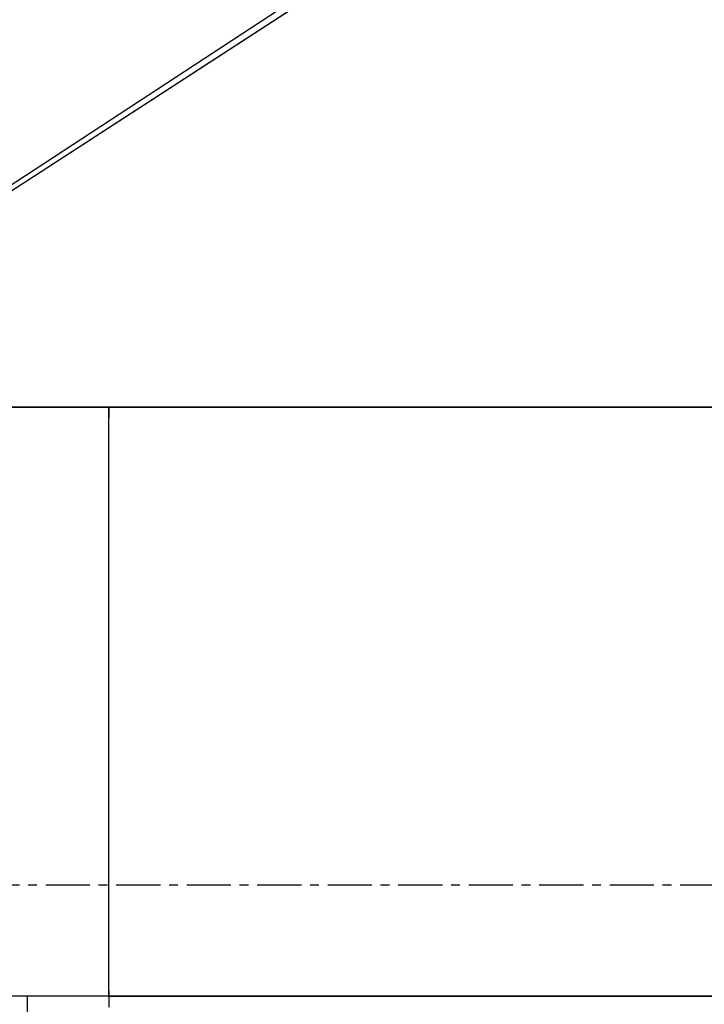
# Model space of a CAD drawing. Header units: inches. Extents: x -52 to 2304, y -1039 to 838.
# Tile 99 of 118: x 1115 to 1164, y 435 to 506. Entities that reach past the tile are written whole.
import ezdxf

# ---------------------------------------------------------------- set-up
doc = ezdxf.new("R2010")
doc.units = ezdxf.units.IN
doc.header["$MEASUREMENT"] = 0
doc.linetypes.add('CENTER', pattern=[5.08, 3.175, -0.635, 0.635, -0.635])
doc.layers.add('CENTERLINE', color=6, linetype='CENTER')
doc.layers.add('DRYER-TRAIN', color=7, linetype='Continuous')

msp = doc.modelspace()

# ---------------------------------------------------------------- linework, layer by layer
at = {"layer": 'CENTERLINE'}
msp.add_line((360, 444), (1490.628, 444), dxfattribs=at)
at = {"layer": 'DRYER-TRAIN'}
for p, q in [((1147.008, 515.736), (1090.044, 478.404)), ((1090.428, 478.404), (1148.58, 516.132)), ((1147.404, 515.34), (1090.428, 478.404)), ((1176.084, 478.404), (1057.032, 478.404)), ((1089.252, 478.404), (1121.472, 478.404)), ((1121.472, 478.404), (1181.184, 478.404)), ((1121.472, 478.02), (1121.472, 478.404)), ((1121.472, 478.404), (1121.472, 478.02)), ((1121.472, 478.02), (1121.472, 478.404)), ((1121.472, 478.02), (1121.472, 477.624)), ((1121.472, 477.624), (1121.472, 478.02)), ((1121.472, 477.624), (1121.472, 478.02)), ((1121.472, 477.624), (1121.472, 478.02)), ((1121.472, 477.228), (1121.472, 477.624)), ((1121.472, 477.228), (1121.472, 477.624)), ((1121.472, 477.228), (1121.472, 477.624)), ((1121.472, 476.844), (1121.472, 477.228)), ((1121.472, 476.844), (1121.472, 477.228)), ((1121.472, 476.844), (1121.472, 477.228)), ((1121.472, 476.448), (1121.472, 476.844)), ((1121.472, 476.448), (1121.472, 476.844)), ((1121.472, 476.448), (1121.472, 476.844)), ((1121.472, 476.052), (1121.472, 476.448)), ((1121.472, 476.052), (1121.472, 476.448)), ((1121.472, 476.052), (1121.472, 476.448)), ((1121.472, 475.656), (1121.472, 476.052)), ((1121.472, 475.656), (1121.472, 476.052)), ((1121.472, 475.656), (1121.472, 476.052)), ((1121.472, 475.272), (1121.472, 475.656)), ((1121.472, 475.272), (1121.472, 475.656)), ((1121.472, 475.272), (1121.472, 475.656)), ((1121.472, 474.876), (1121.472, 475.272)), ((1121.472, 474.876), (1121.472, 475.272)), ((1121.472, 474.876), (1121.472, 475.272)), ((1121.472, 474.48), (1121.472, 474.876)), ((1121.472, 474.48), (1121.472, 474.876)), ((1121.472, 474.48), (1121.472, 474.876)), ((1121.472, 474.084), (1121.472, 474.48)), ((1121.472, 474.084), (1121.472, 474.48)), ((1121.472, 474.084), (1121.472, 474.48)), ((1121.472, 473.7), (1121.472, 474.084)), ((1121.472, 473.7), (1121.472, 474.084)), ((1121.472, 473.7), (1121.472, 474.084)), ((1121.472, 473.304), (1121.472, 473.7)), ((1121.472, 473.304), (1121.472, 473.7)), ((1121.472, 473.304), (1121.472, 473.7)), ((1121.472, 472.908), (1121.472, 473.304)), ((1121.472, 472.908), (1121.472, 473.304)), ((1121.472, 472.908), (1121.472, 473.304)), ((1121.472, 472.512), (1121.472, 472.908)), ((1121.472, 472.512), (1121.472, 472.908)), ((1121.472, 472.512), (1121.472, 472.908)), ((1121.472, 472.128), (1121.472, 472.512)), ((1121.472, 472.128), (1121.472, 472.512)), ((1121.472, 472.128), (1121.472, 472.512)), ((1121.472, 471.732), (1121.472, 472.128)), ((1121.472, 471.732), (1121.472, 472.128)), ((1121.472, 471.732), (1121.472, 472.128)), ((1121.472, 471.336), (1121.472, 471.732)), ((1121.472, 470.94), (1121.472, 471.732)), ((1121.472, 470.94), (1121.472, 471.732)), ((1121.472, 470.94), (1121.472, 471.336)), ((1121.472, 470.556), (1121.472, 470.94)), ((1121.472, 470.556), (1121.472, 470.94)), ((1121.472, 470.556), (1121.472, 470.94)), ((1121.472, 470.16), (1121.472, 470.556)), ((1121.472, 470.16), (1121.472, 470.556)), ((1121.472, 470.16), (1121.472, 470.556)), ((1121.472, 469.764), (1121.472, 470.16)), ((1121.472, 469.764), (1121.472, 470.16)), ((1121.472, 469.764), (1121.472, 470.16)), ((1121.472, 469.368), (1121.472, 469.764)), ((1121.472, 469.368), (1121.472, 469.764)), ((1121.472, 469.368), (1121.472, 469.764)), ((1121.472, 468.984), (1121.472, 469.368)), ((1121.472, 468.984), (1121.472, 469.368)), ((1121.472, 468.984), (1121.472, 469.368)), ((1121.472, 468.192), (1121.472, 468.984)), ((1121.472, 468.192), (1121.472, 468.984)), ((1121.472, 468.192), (1121.472, 468.984)), ((1121.472, 467.796), (1121.472, 468.192)), ((1121.472, 467.796), (1121.472, 468.192)), ((1121.472, 467.796), (1121.472, 468.192)), ((1121.472, 467.412), (1121.472, 467.796)), ((1121.472, 467.412), (1121.472, 467.796)), ((1121.472, 467.412), (1121.472, 467.796)), ((1121.472, 466.62), (1121.472, 467.412)), ((1121.472, 467.016), (1121.472, 467.412)), ((1121.472, 467.016), (1121.472, 467.412)), ((1121.472, 466.236), (1121.472, 467.016)), ((1121.472, 466.236), (1121.472, 467.016)), ((1121.472, 466.236), (1121.472, 466.62)), ((1121.472, 465.84), (1121.472, 466.236)), ((1121.472, 465.84), (1121.472, 466.236)), ((1121.472, 465.84), (1121.472, 466.236)), ((1121.472, 465.048), (1121.472, 465.84)), ((1121.472, 465.048), (1121.472, 465.84)), ((1121.472, 465.048), (1121.472, 465.84)), ((1121.472, 464.664), (1121.472, 465.048)), ((1121.472, 464.664), (1121.472, 465.048)), ((1121.472, 464.664), (1121.472, 465.048)), ((1121.472, 463.872), (1121.472, 464.664)), ((1121.472, 464.268), (1121.472, 464.664)), ((1121.472, 464.268), (1121.472, 464.664)), ((1121.472, 463.476), (1121.472, 464.268)), ((1121.472, 463.476), (1121.472, 464.268)), ((1121.472, 463.476), (1121.472, 463.872)), ((1121.472, 462.696), (1121.472, 463.476)), ((1121.472, 463.092), (1121.472, 463.476)), ((1121.472, 463.092), (1121.472, 463.476)), ((1121.472, 462.3), (1121.472, 463.092)), ((1121.472, 462.3), (1121.472, 463.092)), ((1121.472, 462.3), (1121.472, 462.696)), ((1121.472, 461.52), (1121.472, 462.3)), ((1121.472, 461.904), (1121.472, 462.3)), ((1121.472, 461.904), (1121.472, 462.3)), ((1121.472, 461.124), (1121.472, 461.904)), ((1121.472, 461.124), (1121.472, 461.904)), ((1121.472, 461.124), (1121.472, 461.52)), ((1121.472, 460.332), (1121.472, 461.124)), ((1121.472, 460.332), (1121.472, 461.124)), ((1121.472, 460.332), (1121.472, 461.124)), ((1121.472, 459.948), (1121.472, 460.332)), ((1121.472, 459.948), (1121.472, 460.332)), ((1121.472, 459.948), (1121.472, 460.332)), ((1121.472, 459.156), (1121.472, 459.948)), ((1121.472, 459.156), (1121.472, 459.948)), ((1121.472, 459.156), (1121.472, 459.948)), ((1121.472, 458.376), (1121.472, 459.156)), ((1121.472, 458.76), (1121.472, 459.156)), ((1121.472, 458.76), (1121.472, 459.156)), ((1121.472, 457.98), (1121.472, 458.76)), ((1121.472, 457.98), (1121.472, 458.76)), ((1121.472, 457.98), (1121.472, 458.376)), ((1121.472, 457.2), (1121.472, 457.98)), ((1121.472, 457.2), (1121.472, 457.98)), ((1121.472, 457.2), (1121.472, 457.98)), ((1121.472, 456.408), (1121.472, 457.2)), ((1121.472, 456.408), (1121.472, 457.2)), ((1121.472, 456.408), (1121.472, 457.2)), ((1121.472, 456.012), (1121.472, 456.408)), ((1121.472, 456.012), (1121.472, 456.408)), ((1121.472, 456.012), (1121.472, 456.408)), ((1121.472, 455.232), (1121.472, 456.012)), ((1121.472, 455.232), (1121.472, 456.012)), ((1121.472, 455.232), (1121.472, 456.012)), ((1121.472, 454.44), (1121.472, 455.232)), ((1121.472, 454.44), (1121.472, 455.232)), ((1121.472, 454.44), (1121.472, 455.232)), ((1121.472, 453.66), (1121.472, 454.44)), ((1121.472, 454.056), (1121.472, 454.44)), ((1121.472, 454.056), (1121.472, 454.44)), ((1121.472, 453.264), (1121.472, 454.056)), ((1121.472, 453.264), (1121.472, 454.056)), ((1121.472, 453.264), (1121.472, 453.66)), ((1121.472, 452.484), (1121.472, 453.264)), ((1121.472, 452.484), (1121.472, 453.264)), ((1121.472, 452.484), (1121.472, 453.264)), ((1121.472, 451.692), (1121.472, 452.484)), ((1121.472, 451.692), (1121.472, 452.484)), ((1121.472, 451.692), (1121.472, 452.484)), ((1121.472, 450.912), (1121.472, 451.692)), ((1121.472, 450.912), (1121.472, 451.692)), ((1121.472, 450.912), (1121.472, 451.692)), ((1121.472, 450.12), (1121.472, 450.912)), ((1121.472, 450.516), (1121.472, 450.912)), ((1121.472, 450.516), (1121.472, 450.912)), ((1121.472, 449.724), (1121.472, 450.516)), ((1121.472, 449.724), (1121.472, 450.516)), ((1121.472, 449.724), (1121.472, 450.12)), ((1121.472, 448.944), (1121.472, 449.724)), ((1121.472, 448.944), (1121.472, 449.724)), ((1121.472, 448.944), (1121.472, 449.724)), ((1121.472, 448.152), (1121.472, 448.944)), ((1121.472, 448.152), (1121.472, 448.944)), ((1121.472, 448.152), (1121.472, 448.944)), ((1121.472, 447.372), (1121.472, 448.152)), ((1121.472, 447.372), (1121.472, 448.152)), ((1121.472, 447.372), (1121.472, 448.152)), ((1121.472, 446.592), (1121.472, 447.372)), ((1121.472, 446.592), (1121.472, 447.372)), ((1121.472, 446.592), (1121.472, 447.372)), ((1121.472, 445.8), (1121.472, 446.592)), ((1121.472, 445.8), (1121.472, 446.592)), ((1121.472, 445.8), (1121.472, 446.592)), ((1121.472, 445.02), (1121.472, 445.8)), ((1121.472, 445.02), (1121.472, 445.8)), ((1121.472, 445.02), (1121.472, 445.8)), ((1121.472, 444.228), (1121.472, 445.02)), ((1121.472, 444.624), (1121.472, 445.02)), ((1121.472, 444.624), (1121.472, 445.02)), ((1121.472, 443.832), (1121.472, 444.624)), ((1121.472, 443.832), (1121.472, 444.624)), ((1121.472, 443.832), (1121.472, 444.228)), ((1121.472, 443.052), (1121.472, 443.832)), ((1121.472, 443.052), (1121.472, 443.832)), ((1121.472, 443.052), (1121.472, 443.832)), ((1121.472, 442.26), (1121.472, 443.052)), ((1121.472, 442.26), (1121.472, 443.052)), ((1121.472, 442.26), (1121.472, 443.052)), ((1121.472, 441.48), (1121.472, 442.26)), ((1121.472, 441.48), (1121.472, 442.26)), ((1121.472, 441.48), (1121.472, 442.26)), ((1121.472, 440.688), (1121.472, 441.48)), ((1121.472, 440.688), (1121.472, 441.48)), ((1121.472, 440.688), (1121.472, 441.48)), ((1121.472, 439.908), (1121.472, 440.688)), ((1121.472, 439.908), (1121.472, 440.688)), ((1121.472, 439.908), (1121.472, 440.688)), ((1121.472, 439.116), (1121.472, 439.908)), ((1121.472, 439.116), (1121.472, 439.908)), ((1121.472, 439.116), (1121.472, 439.908)), ((1121.472, 438.336), (1121.472, 439.116)), ((1121.472, 438.336), (1121.472, 439.116)), ((1121.472, 438.336), (1121.472, 439.116)), ((1121.472, 437.556), (1121.472, 438.336)), ((1121.472, 437.556), (1121.472, 438.336)), ((1121.472, 437.556), (1121.472, 438.336)), ((1121.472, 436.764), (1121.472, 437.556)), ((1121.472, 436.764), (1121.472, 437.556)), ((1121.472, 436.764), (1121.472, 437.556)), ((1121.472, 435.984), (1121.472, 436.764)), ((1121.472, 435.984), (1121.472, 436.764)), ((1121.472, 435.984), (1121.472, 436.764)), ((1121.472, 436.368), (1121.472, 435.984)), ((1115.58, 435.984), (1057.428, 435.984)), ((1121.472, 435.984), (1089.252, 435.984)), ((1121.472, 435.984), (1115.58, 435.984)), ((1115.58, 435.984), (1115.58, 421.44)), ((1121.472, 435.984), (1121.472, 435.192)), ((1121.472, 435.984), (1181.184, 435.984)), ((1181.184, 435.984), (1121.472, 435.984)), ((1121.472, 435.984), (1121.472, 435.192))]:
    msp.add_line(p, q, dxfattribs=at)

doc.saveas('drawing.dxf')
